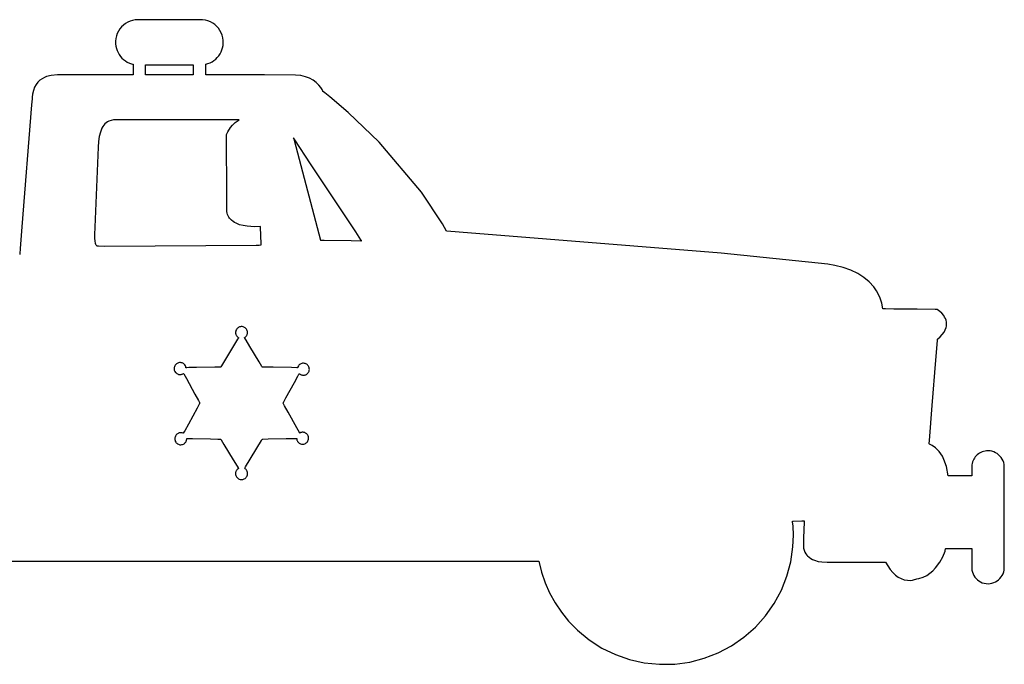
# Model space of a CAD drawing. Extents: x 21.3 to 51.6, y -34 to 34.1.
# Tile 47 of 117: x 26.2 to 31.7, y -2.7 to 0.9. Entities that reach past the tile are written whole.
import ezdxf

# ---------------------------------------------------------------- set-up
doc = ezdxf.new("R2010")
doc.units = 0

msp = doc.modelspace()

# ---------------------------------------------------------------- linework, layer by layer
at = {"layer": 'Layer 1', "color": 7, "linetype": 'CONTINUOUS'}
for p, q in [((26.815465, 0.876951), (26.803044, 0.869563)), ((26.82876, 0.882891), (26.815465, 0.876951)), ((26.842819, 0.887273), (26.82876, 0.882891)), ((26.857536, 0.889989), (26.842819, 0.887273)), ((26.872801, 0.890931), (26.857536, 0.889989)), ((26.872963, 0.890931), (26.872801, 0.890931)), ((26.895038, 0.890931), (26.872978, 0.890931)), ((27.022258, 0.890931), (26.895038, 0.890931)), ((27.230884, 0.89048), (27.022258, 0.890931)), ((27.245783, 0.888307), (27.230884, 0.89048)), ((27.260059, 0.884435), (27.245783, 0.888307)), ((27.273605, 0.878972), (27.260059, 0.884435)), ((27.286311, 0.872025), (27.273605, 0.878972)), ((26.76425, 0.827675), (26.757814, 0.81466)), ((26.772098, 0.839781), (26.76425, 0.827675)), ((26.781252, 0.850869), (26.772098, 0.839781)), ((26.791603, 0.860833), (26.781252, 0.850869)), ((26.803044, 0.869563), (26.791603, 0.860833)), ((27.298069, 0.863703), (27.286311, 0.872025)), ((27.308773, 0.854115), (27.298069, 0.863703)), ((27.318313, 0.843367), (27.308773, 0.854115)), ((27.326582, 0.831568), (27.318313, 0.843367)), ((27.333471, 0.818826), (27.326582, 0.831568)), ((27.338873, 0.80525), (27.333471, 0.818826)), ((26.749616, 0.786336), (26.74807, 0.771243)), ((26.74807, 0.771243), (26.748256, 0.757245)), ((26.7529, 0.800845), (26.749616, 0.786336)), ((26.757814, 0.81466), (26.7529, 0.800845)), ((27.342679, 0.790947), (27.338873, 0.80525)), ((27.344781, 0.776025), (27.342679, 0.790947)), ((27.345101, 0.761373), (27.344781, 0.776025)), ((26.748256, 0.757245), (26.749823, 0.744315)), ((26.749823, 0.744315), (26.752675, 0.731827)), ((26.752675, 0.731827), (26.756741, 0.719852)), ((26.756741, 0.719852), (26.761952, 0.708457)), ((27.326982, 0.701001), (27.33294, 0.711958)), ((27.33294, 0.711958), (27.3378, 0.723542)), ((27.3378, 0.723542), (27.341494, 0.735685)), ((27.341494, 0.735685), (27.34395, 0.748318)), ((27.34395, 0.748318), (27.345101, 0.761373)), ((26.761952, 0.708457), (26.76824, 0.697711)), ((26.76824, 0.697711), (26.775534, 0.687682)), ((26.775534, 0.687682), (26.783766, 0.67844)), ((26.783766, 0.67844), (26.792866, 0.670052)), ((26.792866, 0.670052), (26.802766, 0.662588)), ((26.802766, 0.662588), (26.813395, 0.656116)), ((26.813395, 0.656116), (26.824684, 0.650704)), ((27.272059, 0.65228), (27.283149, 0.658031)), ((27.283149, 0.658031), (27.293557, 0.664821)), ((27.293557, 0.664821), (27.303214, 0.672582)), ((27.303214, 0.672582), (27.31205, 0.681245)), ((27.31205, 0.681245), (27.319996, 0.69074)), ((27.319996, 0.69074), (27.326982, 0.701001)), ((26.824684, 0.650704), (26.836565, 0.646422)), ((26.836565, 0.646422), (26.842705, 0.644726)), ((26.842705, 0.644726), (26.84426, 0.64435)), ((26.84426, 0.64435), (26.84504, 0.644169)), ((26.84504, 0.644169), (26.845183, 0.644136)), ((26.845183, 0.644123), (26.845183, 0.64408)), ((26.845183, 0.64408), (26.845183, 0.643903)), ((26.845183, 0.643903), (26.845183, 0.642082)), ((26.845183, 0.642082), (26.845183, 0.62223)), ((26.845183, 0.62223), (26.845183, 0.596671)), ((26.914628, 0.6405), (26.914628, 0.640899)), ((26.914628, 0.634985), (26.914628, 0.6405)), ((26.914628, 0.587717), (26.914628, 0.634985)), ((26.914649, 0.640931), (26.914812, 0.640931)), ((26.914812, 0.640931), (26.915619, 0.640931)), ((26.915619, 0.640931), (26.919056, 0.640931)), ((26.919056, 0.640931), (26.953111, 0.640931)), ((26.953111, 0.640931), (27.178518, 0.640931)), ((27.178518, 0.640892), (27.178518, 0.64072)), ((27.178518, 0.64072), (27.178518, 0.639986)), ((27.178518, 0.639986), (27.178518, 0.632716)), ((27.178518, 0.632716), (27.178518, 0.586292)), ((27.247959, 0.644136), (27.248109, 0.64417)), ((27.247959, 0.643771), (27.247959, 0.644123)), ((27.247959, 0.64174), (27.247959, 0.643771)), ((27.247959, 0.633419), (27.247959, 0.64174)), ((27.247959, 0.587363), (27.247959, 0.633419)), ((27.248109, 0.64417), (27.260356, 0.647637)), ((27.260356, 0.647637), (27.272059, 0.65228)), ((26.329338, 0.555554), (26.31828, 0.544975)), ((26.34122, 0.564121), (26.329338, 0.555554)), ((26.35364, 0.570876), (26.34122, 0.564121)), ((26.366314, 0.57602), (26.35364, 0.570876)), ((26.391289, 0.582272), (26.366314, 0.57602)), ((26.426032, 0.584589), (26.391289, 0.582272)), ((26.502414, 0.584589), (26.426032, 0.584589)), ((26.844717, 0.584589), (26.502414, 0.584589)), ((26.845183, 0.584589), (26.844717, 0.584589)), ((26.845183, 0.596671), (26.845183, 0.587752)), ((26.845183, 0.587752), (26.845183, 0.585308)), ((26.845183, 0.585308), (26.845183, 0.584721)), ((26.845183, 0.584721), (26.845183, 0.584602)), ((26.914628, 0.585195), (26.914628, 0.587717)), ((26.914628, 0.584657), (26.914628, 0.585195)), ((26.914628, 0.584605), (26.914628, 0.584657)), ((26.914711, 0.584589), (26.914628, 0.584589)), ((26.915042, 0.584589), (26.914711, 0.584589)), ((26.916366, 0.584589), (26.915042, 0.584589)), ((26.919016, 0.584589), (26.916366, 0.584589)), ((27.00486, 0.584589), (26.919016, 0.584589)), ((27.178518, 0.584589), (27.00486, 0.584589)), ((27.178518, 0.586292), (27.178518, 0.58467)), ((27.178518, 0.58467), (27.178518, 0.584589)), ((27.247959, 0.58512), (27.247959, 0.587363)), ((27.247959, 0.584647), (27.247959, 0.58512)), ((27.247959, 0.584602), (27.247959, 0.584647)), ((27.248443, 0.584589), (27.247959, 0.584589)), ((27.252108, 0.584589), (27.248443, 0.584589)), ((27.266713, 0.584589), (27.252108, 0.584589)), ((27.379645, 0.584589), (27.266713, 0.584589)), ((27.573158, 0.584589), (27.379645, 0.584589)), ((27.746024, 0.58446), (27.573158, 0.584589)), ((27.774636, 0.581416), (27.746024, 0.58446)), ((27.800448, 0.575107), (27.774636, 0.581416)), ((27.823415, 0.566113), (27.800448, 0.575107)), ((27.843489, 0.555015), (27.823415, 0.566113)), ((27.860625, 0.54239), (27.843489, 0.555015)), ((26.292887, 0.499167), (26.287965, 0.478541)), ((26.29977, 0.516982), (26.292887, 0.499167)), ((26.308329, 0.532184), (26.29977, 0.516982)), ((26.31828, 0.544975), (26.308329, 0.532184)), ((27.874776, 0.528818), (27.860625, 0.54239)), ((27.885109, 0.515366), (27.874776, 0.528818)), ((27.89233, 0.503261), (27.885109, 0.515366)), ((27.896478, 0.495372), (27.89233, 0.503261)), ((27.896863, 0.494593), (27.896478, 0.495372)), ((27.896941, 0.494431), (27.896863, 0.494593)), ((27.897688, 0.493819), (27.896951, 0.494412)), ((27.901144, 0.491036), (27.897688, 0.493819)), ((26.285125, 0.453306), (26.28242, 0.419067)), ((26.285734, 0.461013), (26.285125, 0.453306)), ((26.287965, 0.478541), (26.285734, 0.461013)), ((27.908024, 0.485476), (27.901144, 0.491036)), ((27.935114, 0.463329), (27.908024, 0.485476)), ((28.036722, 0.376343), (27.935114, 0.463329)), ((26.28242, 0.419067), (26.228962, -0.257428)), ((26.71047, 0.327885), (26.703374, 0.324083)), ((26.724111, 0.332927), (26.71047, 0.327885)), ((26.736044, 0.335319), (26.724111, 0.332927)), ((26.745101, 0.335984), (26.736044, 0.335319)), ((26.75011, 0.335843), (26.745101, 0.335984)), ((26.750593, 0.335789), (26.75011, 0.335843)), ((26.750707, 0.33577), (26.750593, 0.335789)), ((27.262845, 0.33577), (26.750707, 0.33577)), ((27.419609, 0.33577), (27.262845, 0.33577)), ((27.410727, 0.320411), (27.42805, 0.332787)), ((27.43313, 0.33577), (27.419609, 0.33577)), ((27.42805, 0.332787), (27.432884, 0.335631)), ((27.432884, 0.335631), (27.433038, 0.335717)), ((27.433038, 0.335717), (27.433116, 0.335761)), ((28.209121, 0.211823), (28.036722, 0.376343)), ((26.672427, 0.289333), (26.66386, 0.268334)), ((26.677563, 0.298356), (26.672427, 0.289333)), ((26.683258, 0.306367), (26.677563, 0.298356)), ((26.689501, 0.313345), (26.683258, 0.306367)), ((26.696286, 0.319269), (26.689501, 0.313345)), ((26.703374, 0.324083), (26.696286, 0.319269)), ((27.369689, 0.269274), (27.385006, 0.293522)), ((27.385006, 0.293522), (27.396454, 0.307048)), ((27.396454, 0.307048), (27.410727, 0.320411)), ((26.657621, 0.243538), (26.653774, 0.215114)), ((26.66386, 0.268334), (26.657621, 0.243538)), ((27.362297, 0.252258), (27.362321, 0.252337)), ((27.362301, 0.251753), (27.362297, 0.25223)), ((27.362319, 0.249094), (27.362301, 0.251753)), ((27.362527, 0.218424), (27.362319, 0.249094)), ((27.362321, 0.252337), (27.362441, 0.252706)), ((27.362441, 0.252706), (27.362983, 0.254249)), ((27.364421, -0.06007), (27.362527, 0.218424)), ((27.362983, 0.254249), (27.369689, 0.269274)), ((27.733949, 0.236511), (27.733918, 0.236557)), ((27.733922, 0.236537), (27.733975, 0.236338)), ((27.734399, 0.23583), (27.733949, 0.236511)), ((27.733975, 0.236338), (27.734235, 0.235355)), ((27.734235, 0.235355), (27.735354, 0.231132)), ((27.741156, 0.225618), (27.734399, 0.23583)), ((27.735354, 0.231132), (27.746844, 0.187777)), ((27.829111, 0.092695), (27.741156, 0.225618)), ((26.651884, 0.185393), (26.633246, -0.258733)), ((26.653774, 0.215114), (26.651884, 0.185393)), ((27.746844, 0.187777), (27.884341, -0.331073)), ((28.444323, -0.064236), (28.209121, 0.211823)), ((28.078947, -0.284874), (27.829111, 0.092695)), ((27.365107, -0.161032), (27.364421, -0.06007)), ((28.559432, -0.240751), (28.444323, -0.064236)), ((27.365471, -0.172738), (27.365107, -0.161032)), ((27.367017, -0.180685), (27.365471, -0.172738)), ((27.369281, -0.188279), (27.367017, -0.180685)), ((27.37226, -0.195512), (27.369281, -0.188279)), ((27.375951, -0.202379), (27.37226, -0.195512)), ((27.380351, -0.208874), (27.375951, -0.202379)), ((27.385456, -0.214992), (27.380351, -0.208874)), ((27.391263, -0.220727), (27.385456, -0.214992)), ((26.228962, -0.257428), (26.219494, -0.377238)), ((26.633246, -0.258733), (26.631883, -0.299589)), ((27.399011, -0.226988), (27.391263, -0.220727)), ((27.407351, -0.23245), (27.399011, -0.226988)), ((27.416287, -0.237223), (27.407351, -0.23245)), ((27.435571, -0.244873), (27.416287, -0.237223)), ((27.456127, -0.250274), (27.435571, -0.244873)), ((27.477216, -0.253758), (27.456127, -0.250274)), ((27.518045, -0.256318), (27.477216, -0.253758)), ((27.552157, -0.255231), (27.518045, -0.256318)), ((27.552167, -0.255333), (27.552164, -0.255244)), ((27.552286, -0.258768), (27.552167, -0.255333)), ((27.555483, -0.35108), (27.552286, -0.258768)), ((28.581715, -0.280841), (28.559432, -0.240751)), ((26.631883, -0.299589), (26.631413, -0.319521)), ((26.631413, -0.319521), (26.632887, -0.336072)), ((28.10778, -0.328449), (28.078947, -0.284874)), ((28.582219, -0.280923), (28.581715, -0.280841)), ((28.582888, -0.280972), (28.582219, -0.280923)), ((28.58426, -0.281073), (28.582888, -0.280972)), ((28.65227, -0.286121), (28.58426, -0.281073)), ((30.104782, -0.40275), (28.65227, -0.286121)), ((26.219494, -0.377238), (26.217255, -0.405576)), ((26.632887, -0.336072), (26.63575, -0.347762)), ((26.63575, -0.347762), (26.637467, -0.35204)), ((26.637467, -0.35204), (26.639248, -0.35541)), ((26.639248, -0.35541), (26.640999, -0.357975)), ((26.640999, -0.357975), (26.642626, -0.359837)), ((26.642626, -0.359837), (26.643363, -0.360536)), ((26.643363, -0.360536), (26.643707, -0.360833)), ((26.643707, -0.360833), (26.643873, -0.36097)), ((26.643873, -0.36097), (26.643974, -0.361046)), ((26.643974, -0.361046), (26.64407, -0.361095)), ((26.64407, -0.361095), (26.644348, -0.361192)), ((26.644348, -0.361192), (26.64525, -0.361385)), ((26.64525, -0.361385), (26.653312, -0.362136)), ((26.653312, -0.362136), (26.688964, -0.363514)), ((26.688964, -0.363514), (27.527996, -0.359123)), ((27.527996, -0.359123), (27.543791, -0.357622)), ((27.543791, -0.357622), (27.551313, -0.356805)), ((27.551313, -0.356805), (27.554982, -0.356381)), ((27.554982, -0.356381), (27.555437, -0.356328)), ((27.555437, -0.356328), (27.555663, -0.356301)), ((27.555644, -0.355732), (27.555483, -0.35108)), ((27.555659, -0.356175), (27.555644, -0.355732)), ((27.555663, -0.356278), (27.555659, -0.356175)), ((27.88435, -0.331073), (27.88443, -0.331074)), ((27.88443, -0.331074), (27.884823, -0.331079)), ((27.884823, -0.331079), (27.886512, -0.3311)), ((27.886512, -0.3311), (27.903852, -0.331316)), ((27.903852, -0.331316), (28.054126, -0.333192)), ((28.054126, -0.333192), (28.107034, -0.333853)), ((28.107034, -0.333853), (28.1111, -0.333904)), ((28.110589, -0.332694), (28.10778, -0.328449)), ((28.111243, -0.333682), (28.110589, -0.332694)), ((28.1111, -0.333904), (28.111371, -0.333907)), ((28.111375, -0.333882), (28.111243, -0.333682)), ((26.217255, -0.405576), (26.216911, -0.409929)), ((30.694878, -0.464143), (30.104782, -0.40275)), ((30.733876, -0.470813), (30.694878, -0.464143)), ((30.780739, -0.48231), (30.733876, -0.470813)), ((30.823325, -0.497181), (30.780739, -0.48231)), ((30.861589, -0.515402), (30.823325, -0.497181)), ((30.895486, -0.536947), (30.861589, -0.515402)), ((30.924969, -0.561793), (30.895486, -0.536947)), ((30.949993, -0.589914), (30.924969, -0.561793)), ((30.964873, -0.611611), (30.949993, -0.589914)), ((30.982599, -0.646613), (30.964873, -0.611611)), ((30.993761, -0.680398), (30.982599, -0.646613)), ((30.999752, -0.7116), (30.993761, -0.680398)), ((30.999758, -0.711643), (30.999752, -0.7116)), ((30.999829, -0.711644), (30.999774, -0.711644)), ((31.000435, -0.71165), (30.999829, -0.711644)), ((31.003415, -0.711677), (31.000435, -0.71165)), ((31.015789, -0.711793), (31.003415, -0.711677)), ((31.060889, -0.712212), (31.015789, -0.711793)), ((31.190046, -0.713414), (31.060889, -0.712212)), ((31.290298, -0.714346), (31.190046, -0.713414)), ((31.299475, -0.714432), (31.290298, -0.714346)), ((31.300362, -0.71444), (31.299475, -0.714432)), ((31.300578, -0.714442), (31.300362, -0.71444)), ((31.300628, -0.714443), (31.300578, -0.714442)), ((31.300763, -0.714514), (31.30068, -0.714465)), ((31.301328, -0.714847), (31.300763, -0.714514)), ((31.315873, -0.725304), (31.301328, -0.714847)), ((31.326848, -0.735495), (31.315873, -0.725304)), ((31.337845, -0.748804), (31.326848, -0.735495)), ((31.342779, -0.756582), (31.337845, -0.748804)), ((31.34703, -0.765086), (31.342779, -0.756582)), ((27.426914, -0.815767), (27.423322, -0.818776)), ((27.430912, -0.813285), (27.426914, -0.815767)), ((27.435262, -0.811382), (27.430912, -0.813285)), ((27.439911, -0.810112), (27.435262, -0.811382)), ((27.444806, -0.809527), (27.439911, -0.810112)), ((27.449807, -0.809676), (27.444806, -0.809527)), ((27.45461, -0.810543), (27.449807, -0.809676)), ((27.459146, -0.812074), (27.45461, -0.810543)), ((27.463362, -0.814216), (27.459146, -0.812074)), ((27.467203, -0.816917), (27.463362, -0.814216)), ((27.470617, -0.820121), (27.467203, -0.816917)), ((31.346447, -0.826973), (31.351078, -0.813661)), ((31.350369, -0.774297), (31.34703, -0.765086)), ((31.352568, -0.784198), (31.350369, -0.774297)), ((31.351078, -0.813661), (31.352466, -0.806943)), ((31.352466, -0.806943), (31.353232, -0.800186)), ((31.353375, -0.793393), (31.352568, -0.784198)), ((31.353232, -0.800186), (31.353375, -0.793393)), ((27.413316, -0.83984), (27.413236, -0.844082)), ((27.413236, -0.844082), (27.413541, -0.847324)), ((27.414079, -0.835002), (27.413316, -0.83984)), ((27.413541, -0.847324), (27.414153, -0.850463)), ((27.415514, -0.830423), (27.414079, -0.835002)), ((27.414153, -0.850463), (27.415057, -0.853485)), ((27.415057, -0.853485), (27.416237, -0.856377)), ((27.417569, -0.826157), (27.415514, -0.830423)), ((27.416237, -0.856377), (27.417676, -0.859125)), ((27.420189, -0.822257), (27.417569, -0.826157)), ((27.417676, -0.859125), (27.41936, -0.861713)), ((27.41936, -0.861713), (27.421271, -0.864127)), ((27.423322, -0.818776), (27.420189, -0.822257)), ((27.421271, -0.864127), (27.423396, -0.866354)), ((27.423396, -0.866354), (27.425717, -0.868379)), ((27.428704, -0.871796), (27.424265, -0.879157)), ((27.425717, -0.868379), (27.428219, -0.870188)), ((27.428219, -0.870188), (27.428871, -0.870605)), ((27.429138, -0.871077), (27.428704, -0.871796)), ((27.428871, -0.870605), (27.429201, -0.870808)), ((27.429244, -0.870901), (27.429138, -0.871077)), ((27.429201, -0.870808), (27.429242, -0.870833)), ((27.429268, -0.870861), (27.429244, -0.870901)), ((27.46335, -0.870851), (27.465919, -0.869132)), ((27.463415, -0.870962), (27.463352, -0.870858)), ((27.463766, -0.871544), (27.463415, -0.870962)), ((27.465319, -0.87412), (27.463766, -0.871544)), ((27.465919, -0.869132), (27.468314, -0.867192)), ((27.468314, -0.867192), (27.47052, -0.865044)), ((27.47052, -0.865044), (27.472519, -0.862703)), ((27.473551, -0.823777), (27.470617, -0.820121)), ((27.472519, -0.862703), (27.474296, -0.860183)), ((27.47595, -0.827831), (27.473551, -0.823777)), ((27.474296, -0.860183), (27.475836, -0.857499)), ((27.475836, -0.857499), (27.477122, -0.854663)), ((27.477762, -0.832229), (27.47595, -0.827831)), ((27.477122, -0.854663), (27.478139, -0.851692)), ((27.478934, -0.836918), (27.477762, -0.832229)), ((27.478139, -0.851692), (27.478871, -0.848598)), ((27.478871, -0.848598), (27.479302, -0.845397)), ((27.479411, -0.841845), (27.478934, -0.836918)), ((27.479302, -0.845397), (27.479411, -0.841845)), ((31.303513, -0.878337), (31.317871, -0.865805)), ((31.317871, -0.865805), (31.329824, -0.853059)), ((31.329824, -0.853059), (31.339356, -0.84011)), ((31.339356, -0.84011), (31.346447, -0.826973)), ((27.424265, -0.879157), (27.335382, -1.026542)), ((27.471432, -0.884256), (27.465319, -0.87412)), ((27.49245, -0.919108), (27.471432, -0.884256)), ((27.543837, -1.004316), (27.49245, -0.919108)), ((31.293961, -0.996429), (31.300967, -0.909313)), ((31.300967, -0.909313), (31.302888, -0.885425)), ((31.302888, -0.885425), (31.30335, -0.87968)), ((31.30335, -0.87968), (31.303444, -0.878518)), ((31.303444, -0.878518), (31.303452, -0.878413)), ((31.303455, -0.878384), (31.303513, -0.878337)), ((27.072974, -1.036552), (27.072508, -1.041278)), ((27.074138, -1.031875), (27.072974, -1.036552)), ((27.076022, -1.02732), (27.074138, -1.031875)), ((27.078596, -1.02303), (27.076022, -1.02732)), ((27.0817, -1.019264), (27.078596, -1.02303)), ((27.085253, -1.016055), (27.0817, -1.019264)), ((27.089183, -1.013426), (27.085253, -1.016055)), ((27.093417, -1.011395), (27.089183, -1.013426)), ((27.097882, -1.009984), (27.093417, -1.011395)), ((27.102505, -1.009213), (27.097882, -1.009984)), ((27.107215, -1.009102), (27.102505, -1.009213)), ((27.111938, -1.009672), (27.107215, -1.009102)), ((27.116601, -1.010943), (27.111938, -1.009672)), ((27.121133, -1.012936), (27.116601, -1.010943)), ((27.123915, -1.014592), (27.121133, -1.012936)), ((27.126231, -1.016281), (27.123915, -1.014592)), ((27.128359, -1.018139), (27.126231, -1.016281)), ((27.132034, -1.022302), (27.128359, -1.018139)), ((27.134918, -1.026965), (27.132034, -1.022302)), ((27.136988, -1.03201), (27.134918, -1.026965)), ((27.138222, -1.03732), (27.136988, -1.03201)), ((27.197006, -1.0362), (27.155127, -1.037001)), ((27.297721, -1.034274), (27.197006, -1.0362)), ((27.327568, -1.033703), (27.297721, -1.034274)), ((27.33044, -1.033648), (27.327568, -1.033703)), ((27.331032, -1.033637), (27.33044, -1.033648)), ((27.331087, -1.033636), (27.331032, -1.033637)), ((27.331138, -1.03358), (27.331112, -1.033624)), ((27.331433, -1.033091), (27.331138, -1.03358)), ((27.335382, -1.026542), (27.331433, -1.033091)), ((27.559452, -1.030207), (27.543837, -1.004316)), ((27.561057, -1.032869), (27.559452, -1.030207)), ((27.561435, -1.033496), (27.561057, -1.032869)), ((27.561512, -1.033624), (27.561435, -1.033496)), ((27.561573, -1.03364), (27.561529, -1.03364)), ((27.561775, -1.033644), (27.561573, -1.03364)), ((27.562622, -1.033661), (27.561775, -1.033644)), ((27.565993, -1.033725), (27.562622, -1.033661)), ((27.578634, -1.033967), (27.565993, -1.033725)), ((27.621081, -1.034779), (27.578634, -1.033967)), ((27.723207, -1.036732), (27.621081, -1.034779)), ((27.757354, -1.036447), (27.757187, -1.037029)), ((27.759056, -1.031911), (27.757354, -1.036447)), ((27.761402, -1.027653), (27.759056, -1.031911)), ((27.764375, -1.023754), (27.761402, -1.027653)), ((27.767956, -1.020295), (27.764375, -1.023754)), ((27.772128, -1.017359), (27.767956, -1.020295)), ((27.775613, -1.015558), (27.772128, -1.017359)), ((27.780223, -1.013905), (27.775613, -1.015558)), ((27.784929, -1.012967), (27.780223, -1.013905)), ((27.789658, -1.012722), (27.784929, -1.012967)), ((27.794338, -1.013148), (27.789658, -1.012722)), ((27.798896, -1.014226), (27.794338, -1.013148)), ((27.80326, -1.015933), (27.798896, -1.014226)), ((27.807357, -1.018248), (27.80326, -1.015933)), ((27.811115, -1.02115), (27.807357, -1.018248)), ((27.814461, -1.024619), (27.811115, -1.02115)), ((27.817323, -1.028632), (27.814461, -1.024619)), ((27.819593, -1.033091), (27.817323, -1.028632)), ((27.821139, -1.03772), (27.819593, -1.033091)), ((31.273888, -1.245999), (31.293961, -0.996429)), ((27.072508, -1.041278), (27.072719, -1.045979)), ((27.072719, -1.045979), (27.073587, -1.050584)), ((27.073587, -1.050584), (27.075093, -1.055019)), ((27.075093, -1.055019), (27.077214, -1.059212)), ((27.077214, -1.059212), (27.079932, -1.06309)), ((27.079932, -1.06309), (27.083224, -1.066581)), ((27.083224, -1.066581), (27.087072, -1.069611)), ((27.087072, -1.069611), (27.090881, -1.07183)), ((27.090881, -1.07183), (27.094201, -1.073261)), ((27.094201, -1.073261), (27.097594, -1.074302)), ((27.097594, -1.074302), (27.101031, -1.074962)), ((27.101031, -1.074962), (27.104485, -1.075249)), ((27.104485, -1.075249), (27.107928, -1.075173)), ((27.107928, -1.075173), (27.111331, -1.074741)), ((27.111331, -1.074741), (27.114666, -1.073962)), ((27.114666, -1.073962), (27.117905, -1.072846)), ((27.117905, -1.072846), (27.121021, -1.0714)), ((27.121021, -1.0714), (27.123984, -1.069633)), ((27.123984, -1.069633), (27.124698, -1.069142)), ((27.124698, -1.069142), (27.125051, -1.06889)), ((27.125051, -1.06889), (27.125095, -1.068858)), ((27.125132, -1.068851), (27.125158, -1.068899)), ((27.125158, -1.068899), (27.125437, -1.069404)), ((27.125437, -1.069404), (27.12679, -1.071852)), ((27.12679, -1.071852), (27.140837, -1.097291)), ((27.138275, -1.037324), (27.138231, -1.037324)), ((27.138476, -1.03732), (27.138275, -1.037324)), ((27.139316, -1.037304), (27.138476, -1.03732)), ((27.142648, -1.03724), (27.139316, -1.037304)), ((27.155127, -1.037001), (27.142648, -1.03724)), ((27.753493, -1.037311), (27.723207, -1.036732)), ((27.739352, -1.119818), (27.758896, -1.084427)), ((27.756413, -1.037367), (27.753493, -1.037311)), ((27.757017, -1.037378), (27.756413, -1.037367)), ((27.757074, -1.037379), (27.757017, -1.037378)), ((27.757187, -1.037029), (27.757108, -1.037322)), ((27.758896, -1.084427), (27.764717, -1.073886)), ((27.764717, -1.073886), (27.76627, -1.071075)), ((27.76627, -1.071075), (27.766661, -1.070367)), ((27.766661, -1.070367), (27.766754, -1.070199)), ((27.766754, -1.070199), (27.766774, -1.070162)), ((27.766786, -1.070163), (27.769718, -1.072551)), ((27.769718, -1.072551), (27.772874, -1.074578)), ((27.772874, -1.074578), (27.776216, -1.07623)), ((27.776216, -1.07623), (27.779711, -1.077497)), ((27.779711, -1.077497), (27.783322, -1.078367)), ((27.783322, -1.078367), (27.787014, -1.078827)), ((27.787014, -1.078827), (27.790751, -1.078867)), ((27.790751, -1.078867), (27.794499, -1.078474)), ((27.794499, -1.078474), (27.798221, -1.077636)), ((27.798221, -1.077636), (27.801882, -1.076342)), ((27.801882, -1.076342), (27.805581, -1.074504)), ((27.805581, -1.074504), (27.809674, -1.07172)), ((27.809674, -1.07172), (27.813225, -1.068441)), ((27.813225, -1.068441), (27.816214, -1.06474)), ((27.816214, -1.06474), (27.818619, -1.060689)), ((27.818619, -1.060689), (27.820418, -1.056361)), ((27.820418, -1.056361), (27.821591, -1.051827)), ((27.821973, -1.042435), (27.821139, -1.03772)), ((27.821591, -1.051827), (27.822117, -1.047161)), ((27.822117, -1.047161), (27.821973, -1.042435)), ((27.140837, -1.097291), (27.188229, -1.183113)), ((27.692335, -1.204957), (27.739352, -1.119818)), ((27.188229, -1.183113), (27.207933, -1.218796)), ((27.214181, -1.236278), (27.19984, -1.262247)), ((27.207933, -1.218796), (27.213803, -1.229427)), ((27.213803, -1.229427), (27.21537, -1.232265)), ((27.215563, -1.233776), (27.214181, -1.236278)), ((27.21537, -1.232265), (27.215765, -1.232979)), ((27.215848, -1.233259), (27.215563, -1.233776)), ((27.215765, -1.232979), (27.215859, -1.23315)), ((27.215875, -1.23321), (27.215848, -1.233259)), ((27.215859, -1.23315), (27.21588, -1.233188)), ((27.676763, -1.233243), (27.676742, -1.233206)), ((27.676747, -1.233183), (27.676773, -1.233136)), ((27.676858, -1.233416), (27.676763, -1.233243)), ((27.676773, -1.233136), (27.67705, -1.232633)), ((27.677258, -1.234139), (27.676858, -1.233416)), ((27.67705, -1.232633), (27.678394, -1.230201)), ((27.678842, -1.237008), (27.677258, -1.234139)), ((27.678394, -1.230201), (27.692335, -1.204957)), ((27.684779, -1.247759), (27.678842, -1.237008)), ((27.704706, -1.283843), (27.684779, -1.247759)), ((31.258302, -1.439787), (31.273888, -1.245999)), ((27.19984, -1.262247), (27.151474, -1.349828)), ((27.752632, -1.370629), (27.704706, -1.283843)), ((27.151474, -1.349828), (27.131369, -1.386234)), ((27.079455, -1.41702), (27.077789, -1.421401)), ((27.081734, -1.412898), (27.079455, -1.41702)), ((27.084607, -1.409108), (27.081734, -1.412898)), ((27.088056, -1.405722), (27.084607, -1.409108)), ((27.092061, -1.402815), (27.088056, -1.405722)), ((27.095018, -1.401187), (27.092061, -1.402815)), ((27.097795, -1.39999), (27.095018, -1.401187)), ((27.100627, -1.399066), (27.097795, -1.39999)), ((27.103497, -1.398409), (27.100627, -1.399066)), ((27.106389, -1.398016), (27.103497, -1.398409)), ((27.109285, -1.397881), (27.106389, -1.398016)), ((27.11217, -1.397999), (27.109285, -1.397881)), ((27.117836, -1.398977), (27.11217, -1.397999)), ((27.123254, -1.400911), (27.117836, -1.398977)), ((27.123286, -1.40087), (27.123266, -1.400908)), ((27.123382, -1.400697), (27.123286, -1.40087)), ((27.123784, -1.399969), (27.123382, -1.400697)), ((27.125381, -1.397077), (27.123784, -1.399969)), ((27.131369, -1.386234), (27.125381, -1.397077)), ((27.766837, -1.396353), (27.752632, -1.370629)), ((27.768205, -1.39883), (27.766837, -1.396353)), ((27.768487, -1.39934), (27.768205, -1.39883)), ((27.768513, -1.399388), (27.768487, -1.39934)), ((27.768594, -1.399362), (27.768529, -1.399399)), ((27.768724, -1.399289), (27.768594, -1.399362)), ((27.768986, -1.399145), (27.768724, -1.399289)), ((27.773315, -1.397161), (27.768986, -1.399145)), ((27.777865, -1.395809), (27.773315, -1.397161)), ((27.782561, -1.395114), (27.777865, -1.395809)), ((27.787331, -1.395098), (27.782561, -1.395114)), ((27.7921, -1.395788), (27.787331, -1.395098)), ((27.796793, -1.397207), (27.7921, -1.395788)), ((27.801337, -1.39938), (27.796793, -1.397207)), ((27.804572, -1.4015), (27.801337, -1.39938)), ((27.80748, -1.403927), (27.804572, -1.4015)), ((27.810734, -1.407455), (27.80748, -1.403927)), ((27.813407, -1.411364), (27.810734, -1.407455)), ((27.815481, -1.415581), (27.813407, -1.411364)), ((27.816935, -1.420033), (27.815481, -1.415581)), ((27.076755, -1.425968), (27.076373, -1.430648)), ((27.076373, -1.430648), (27.076662, -1.435367)), ((27.076662, -1.435367), (27.07764, -1.440053)), ((27.077789, -1.421401), (27.076755, -1.425968)), ((27.07764, -1.440053), (27.079327, -1.444633)), ((27.079327, -1.444633), (27.081732, -1.44902)), ((27.081732, -1.44902), (27.084715, -1.452945)), ((27.084715, -1.452945), (27.088166, -1.456309)), ((27.088166, -1.456309), (27.09201, -1.459096)), ((27.09201, -1.459096), (27.096175, -1.461285)), ((27.096175, -1.461285), (27.100589, -1.462858)), ((27.100589, -1.462858), (27.105177, -1.463796)), ((27.105177, -1.463796), (27.109868, -1.464079)), ((27.109868, -1.464079), (27.114587, -1.463689)), ((27.114587, -1.463689), (27.119262, -1.462606)), ((27.119262, -1.462606), (27.12382, -1.460812)), ((27.12382, -1.460812), (27.127597, -1.458681)), ((27.127597, -1.458681), (27.130394, -1.456637)), ((27.130394, -1.456637), (27.132912, -1.454352)), ((27.132912, -1.454352), (27.135148, -1.451853)), ((27.135148, -1.451853), (27.137096, -1.449165)), ((27.137096, -1.449165), (27.138751, -1.446312)), ((27.138751, -1.446312), (27.140107, -1.44332)), ((27.140107, -1.44332), (27.14116, -1.440215)), ((27.14116, -1.440215), (27.141904, -1.43702)), ((27.141904, -1.43702), (27.142334, -1.433762)), ((27.142334, -1.433762), (27.142445, -1.430466)), ((27.142404, -1.429225), (27.142401, -1.429174)), ((27.142423, -1.429639), (27.142404, -1.429225)), ((27.142418, -1.429144), (27.142473, -1.429145)), ((27.142445, -1.430466), (27.142423, -1.429639)), ((27.142473, -1.429145), (27.143056, -1.429156)), ((27.143056, -1.429156), (27.145873, -1.42921)), ((27.145873, -1.42921), (27.175095, -1.42977)), ((27.175095, -1.42977), (27.273633, -1.431657)), ((27.273633, -1.431657), (27.31459, -1.432441)), ((27.31459, -1.432441), (27.326786, -1.432675)), ((27.326786, -1.432675), (27.330038, -1.432737)), ((27.330038, -1.432737), (27.330856, -1.432753)), ((27.330856, -1.432753), (27.331051, -1.432757)), ((27.331051, -1.432757), (27.331093, -1.432757)), ((27.33111, -1.432773), (27.331187, -1.432901)), ((27.331187, -1.432901), (27.331565, -1.433529)), ((27.331565, -1.433529), (27.33317, -1.43619)), ((27.33317, -1.43619), (27.348784, -1.462081)), ((27.348784, -1.462081), (27.400169, -1.547289)), ((27.468361, -1.587232), (27.55724, -1.439851)), ((27.55724, -1.439851), (27.56119, -1.433302)), ((27.56119, -1.433302), (27.561484, -1.432813)), ((27.561484, -1.432813), (27.561511, -1.43277)), ((27.561535, -1.432757), (27.561589, -1.432756)), ((27.561589, -1.432756), (27.562173, -1.432745)), ((27.562173, -1.432745), (27.565007, -1.432691)), ((27.565007, -1.432691), (27.594456, -1.432127)), ((27.594456, -1.432127), (27.693826, -1.430226)), ((27.693826, -1.430226), (27.735146, -1.429435)), ((27.735146, -1.429435), (27.747459, -1.429199)), ((27.747459, -1.429199), (27.750746, -1.429136)), ((27.750746, -1.429136), (27.751575, -1.429121)), ((27.751575, -1.429121), (27.751773, -1.429117)), ((27.751773, -1.429117), (27.751817, -1.429116)), ((27.751825, -1.429121), (27.752064, -1.432169)), ((27.752064, -1.432169), (27.752575, -1.435174)), ((27.752575, -1.435174), (27.753355, -1.438117)), ((27.753355, -1.438117), (27.7544, -1.440978)), ((27.7544, -1.440978), (27.755704, -1.443736)), ((27.755704, -1.443736), (27.757263, -1.446372)), ((27.757263, -1.446372), (27.759074, -1.448865)), ((27.759074, -1.448865), (27.76113, -1.451196)), ((27.76113, -1.451196), (27.763429, -1.453343)), ((27.763429, -1.453343), (27.765965, -1.455288)), ((27.765965, -1.455288), (27.768965, -1.457138)), ((27.768965, -1.457138), (27.773474, -1.459181)), ((27.773474, -1.459181), (27.778122, -1.460505)), ((27.778122, -1.460505), (27.782838, -1.461128)), ((27.782838, -1.461128), (27.787548, -1.461071)), ((27.787548, -1.461071), (27.79218, -1.460352)), ((27.79218, -1.460352), (27.79666, -1.458992)), ((27.79666, -1.458992), (27.800916, -1.45701)), ((27.800916, -1.45701), (27.804875, -1.454425)), ((27.804875, -1.454425), (27.808464, -1.451258)), ((27.808464, -1.451258), (27.811611, -1.447527)), ((27.811611, -1.447527), (27.814234, -1.443267)), ((27.814234, -1.443267), (27.81617, -1.438733)), ((27.81617, -1.438733), (27.817388, -1.434069)), ((27.817751, -1.424647), (27.816935, -1.420033)), ((27.817388, -1.434069), (27.817909, -1.42935)), ((27.817909, -1.42935), (27.817751, -1.424647)), ((31.256769, -1.459845), (31.256691, -1.459813)), ((31.256693, -1.459789), (31.256701, -1.45969)), ((31.256701, -1.45969), (31.256735, -1.459269)), ((31.256735, -1.459269), (31.256873, -1.457548)), ((31.256864, -1.459884), (31.256769, -1.459845)), ((31.257248, -1.460045), (31.256864, -1.459884)), ((31.256873, -1.457548), (31.258302, -1.439787)), ((31.258834, -1.460724), (31.257248, -1.460045)), ((31.274001, -1.46865), (31.258834, -1.460724)), ((31.292246, -1.481808), (31.274001, -1.46865)), ((31.311701, -1.501343), (31.292246, -1.481808)), ((31.321297, -1.513859), (31.311701, -1.501343)), ((31.330496, -1.528398), (31.321297, -1.513859)), ((31.523542, -1.520326), (31.512598, -1.531754)), ((31.529725, -1.515366), (31.523542, -1.520326)), ((31.536335, -1.510954), (31.529725, -1.515366)), ((31.543337, -1.507127), (31.536335, -1.510954)), ((31.550698, -1.503917), (31.543337, -1.507127)), ((31.558382, -1.50136), (31.550698, -1.503917)), ((31.566355, -1.499491), (31.558382, -1.50136)), ((31.574583, -1.498344), (31.566355, -1.499491)), ((31.58303, -1.497954), (31.574583, -1.498344)), ((31.594399, -1.498664), (31.58303, -1.497954)), ((31.605018, -1.500651), (31.594399, -1.498664)), ((31.615162, -1.503841), (31.605018, -1.500651)), ((31.624751, -1.508153), (31.615162, -1.503841)), ((31.633707, -1.51351), (31.624751, -1.508153)), ((31.641954, -1.519835), (31.633707, -1.51351)), ((31.649412, -1.527049), (31.641954, -1.519835)), ((31.656005, -1.535074), (31.649412, -1.527049)), ((27.400169, -1.547289), (27.421186, -1.582141)), ((27.421186, -1.582141), (27.427299, -1.592277)), ((31.339062, -1.545104), (31.330496, -1.528398)), ((31.353365, -1.585588), (31.339062, -1.545104)), ((31.49363, -1.575609), (31.492854, -1.583949)), ((31.495145, -1.567505), (31.49363, -1.575609)), ((31.497365, -1.559673), (31.495145, -1.567505)), ((31.500255, -1.552147), (31.497365, -1.559673)), ((31.50378, -1.544963), (31.500255, -1.552147)), ((31.507906, -1.538153), (31.50378, -1.544963)), ((31.512598, -1.531754), (31.507906, -1.538153)), ((31.661652, -1.543831), (31.656005, -1.535074)), ((31.666278, -1.553244), (31.661652, -1.543831)), ((31.669802, -1.563234), (31.666278, -1.553244)), ((31.672149, -1.573722), (31.669802, -1.563234)), ((31.673239, -1.584631), (31.672149, -1.573722)), ((27.413332, -1.620997), (27.413223, -1.624548)), ((27.413223, -1.624548), (27.4137, -1.629475)), ((27.413763, -1.617797), (27.413332, -1.620997)), ((27.4137, -1.629475), (27.414872, -1.634164)), ((27.414494, -1.614704), (27.413763, -1.617797)), ((27.415509, -1.611733), (27.414494, -1.614704)), ((27.414872, -1.634164), (27.416684, -1.638562)), ((27.416794, -1.608898), (27.415509, -1.611733)), ((27.418332, -1.606213), (27.416794, -1.608898)), ((27.420108, -1.603694), (27.418332, -1.606213)), ((27.422105, -1.601353), (27.420108, -1.603694)), ((27.424308, -1.599205), (27.422105, -1.601353)), ((27.426701, -1.597265), (27.424308, -1.599205)), ((27.429269, -1.595546), (27.426701, -1.597265)), ((27.427299, -1.592277), (27.428853, -1.594853)), ((27.428853, -1.594853), (27.429203, -1.595435)), ((27.429203, -1.595435), (27.429266, -1.595539)), ((27.463358, -1.595528), (27.463382, -1.595488)), ((27.463382, -1.595488), (27.463488, -1.595313)), ((27.463425, -1.595581), (27.463384, -1.595556)), ((27.463755, -1.595784), (27.463425, -1.595581)), ((27.463488, -1.595313), (27.463922, -1.594593)), ((27.464407, -1.596201), (27.463755, -1.595784)), ((27.463922, -1.594593), (27.468361, -1.587232)), ((27.466909, -1.59801), (27.464407, -1.596201)), ((27.469231, -1.600035), (27.466909, -1.59801)), ((27.471356, -1.602262), (27.469231, -1.600035)), ((27.473268, -1.604677), (27.471356, -1.602262)), ((27.474952, -1.607265), (27.473268, -1.604677)), ((27.476392, -1.610013), (27.474952, -1.607265)), ((27.475062, -1.640236), (27.477116, -1.63597)), ((27.477572, -1.612905), (27.476392, -1.610013)), ((27.477116, -1.63597), (27.478551, -1.631391)), ((27.478476, -1.615928), (27.477572, -1.612905)), ((27.479089, -1.619068), (27.478476, -1.615928)), ((27.478551, -1.631391), (27.479314, -1.626554)), ((27.479394, -1.62231), (27.479089, -1.619068)), ((27.479314, -1.626554), (27.479394, -1.62231)), ((31.362337, -1.636455), (31.353365, -1.585588)), ((31.362376, -1.636844), (31.362337, -1.636455)), ((31.36317, -1.636844), (31.362403, -1.636844)), ((31.367611, -1.636844), (31.36317, -1.636844)), ((31.38582, -1.636844), (31.367611, -1.636844)), ((31.486668, -1.636844), (31.38582, -1.636844)), ((31.491587, -1.636844), (31.486668, -1.636844)), ((31.492626, -1.636844), (31.491587, -1.636844)), ((31.492723, -1.636844), (31.492626, -1.636844)), ((31.492854, -1.583949), (31.492754, -1.588349)), ((31.492754, -1.588349), (31.492754, -1.589238)), ((31.492754, -1.589238), (31.492754, -1.5996)), ((31.492754, -1.5996), (31.492754, -1.630364)), ((31.492754, -1.630364), (31.492754, -1.636844)), ((31.673309, -1.691379), (31.673239, -1.584631)), ((27.416684, -1.638562), (27.419083, -1.642616)), ((27.419083, -1.642616), (27.422016, -1.646272)), ((27.422016, -1.646272), (27.42543, -1.649477)), ((27.42543, -1.649477), (27.429271, -1.652177)), ((27.429271, -1.652177), (27.433486, -1.654319)), ((27.433486, -1.654319), (27.438021, -1.65585)), ((27.438021, -1.65585), (27.442824, -1.656717)), ((27.442824, -1.656717), (27.447825, -1.656866)), ((27.447825, -1.656866), (27.45272, -1.656281)), ((27.45272, -1.656281), (27.45737, -1.655011)), ((27.45737, -1.655011), (27.46172, -1.653108)), ((27.46172, -1.653108), (27.465718, -1.650626)), ((27.465718, -1.650626), (27.46931, -1.647617)), ((27.46931, -1.647617), (27.472442, -1.644136)), ((27.472442, -1.644136), (27.475062, -1.640236)), ((31.673309, -2.119679), (31.673309, -1.691379)), ((30.499598, -1.887203), (30.499593, -1.887155)), ((30.499609, -1.887297), (30.499598, -1.887203)), ((30.499607, -1.887155), (30.499655, -1.887155)), ((30.49978, -1.888806), (30.499609, -1.887297)), ((30.499655, -1.887155), (30.500164, -1.887149)), ((30.500115, -1.891825), (30.49978, -1.888806)), ((30.502369, -1.916104), (30.500115, -1.891825)), ((30.500164, -1.887149), (30.502577, -1.887122)), ((30.502577, -1.887122), (30.552096, -1.886568)), ((30.552096, -1.886568), (30.561041, -1.886468)), ((30.561041, -1.886468), (30.563224, -1.886443)), ((30.563472, -1.89193), (30.561087, -1.982606)), ((30.563224, -1.886443), (30.563603, -1.886439)), ((30.563588, -1.887497), (30.563472, -1.89193)), ((30.563613, -1.886557), (30.563588, -1.887497)), ((30.563615, -1.886468), (30.563613, -1.886557)), ((30.504417, -1.965313), (30.502369, -1.916104)), ((30.501934, -2.029149), (30.504417, -1.965313)), ((30.56016, -2.006985), (30.559629, -2.022872)), ((30.561087, -1.982606), (30.56016, -2.006985)), ((30.490087, -2.112279), (30.501934, -2.029149)), ((30.559629, -2.022872), (30.56111, -2.036917)), ((30.56111, -2.036917), (30.564209, -2.049193)), ((30.564209, -2.049193), (30.568531, -2.059778)), ((30.568531, -2.059778), (30.573683, -2.068747)), ((30.573683, -2.068747), (30.57927, -2.076177)), ((31.332389, -2.084954), (31.345449, -2.054201)), ((31.345449, -2.054201), (31.346397, -2.051013)), ((31.346397, -2.051013), (31.348224, -2.041404)), ((31.348224, -2.041404), (31.348446, -2.039923)), ((31.348446, -2.039923), (31.348474, -2.039734)), ((31.348474, -2.039734), (31.348487, -2.039639)), ((31.348521, -2.03962), (31.348625, -2.03962)), ((31.348625, -2.03962), (31.349053, -2.03962)), ((31.349053, -2.03962), (31.35346, -2.03962)), ((31.35346, -2.03962), (31.401544, -2.03962)), ((31.401544, -2.03962), (31.463466, -2.03962)), ((31.463466, -2.03962), (31.485081, -2.03962)), ((31.485081, -2.03962), (31.491007, -2.03962)), ((31.491007, -2.03962), (31.492432, -2.03962)), ((31.492432, -2.03962), (31.492721, -2.03962)), ((31.492754, -2.039644), (31.492754, -2.039721)), ((31.492754, -2.039721), (31.492754, -2.040549)), ((31.492754, -2.040549), (31.492754, -2.044475)), ((31.492754, -2.044475), (31.492754, -2.125041)), ((24.472885, -2.109065), (28.222456, -2.109065)), ((28.222456, -2.109065), (28.899036, -2.109065)), ((28.899036, -2.109065), (29.063889, -2.109065)), ((29.063889, -2.109065), (29.092273, -2.109065)), ((29.092273, -2.109065), (29.093064, -2.109065)), ((29.093064, -2.109065), (29.093222, -2.109065)), ((29.093242, -2.109065), (29.108101, -2.169774)), ((30.468737, -2.192741), (30.490087, -2.112279)), ((30.57927, -2.076177), (30.582306, -2.079551)), ((30.582306, -2.079551), (30.591025, -2.087536)), ((30.591025, -2.087536), (30.600519, -2.094225)), ((30.600519, -2.094225), (30.610573, -2.099731)), ((30.610573, -2.099731), (30.620974, -2.104164)), ((30.620974, -2.104164), (30.641964, -2.110259)), ((30.641964, -2.110259), (30.66178, -2.113402)), ((30.66178, -2.113402), (30.69105, -2.114396)), ((30.69105, -2.114396), (30.698259, -2.114132)), ((30.698259, -2.114132), (30.709774, -2.114132)), ((30.709774, -2.114132), (30.95604, -2.114132)), ((30.95604, -2.114132), (31.001431, -2.114132)), ((31.001431, -2.114132), (31.012851, -2.114132)), ((31.012851, -2.114132), (31.015037, -2.114132)), ((31.015037, -2.114132), (31.015183, -2.114132)), ((31.015195, -2.114132), (31.01529, -2.11431)), ((31.01529, -2.11431), (31.041313, -2.155315)), ((31.292407, -2.146576), (31.315928, -2.114471)), ((31.315928, -2.114471), (31.332389, -2.084954)), ((31.492754, -2.125041), (31.492855, -2.148099)), ((31.673239, -2.147376), (31.673309, -2.119679)), ((29.108101, -2.169774), (29.128192, -2.228717)), ((31.041313, -2.155315), (31.055408, -2.171956)), ((31.055408, -2.171956), (31.070209, -2.185988)), ((31.24317, -2.188376), (31.261498, -2.176144)), ((31.261498, -2.176144), (31.277897, -2.161997)), ((31.277897, -2.161997), (31.292407, -2.146576)), ((31.492855, -2.148099), (31.494028, -2.158984)), ((31.494028, -2.158984), (31.496452, -2.169443)), ((31.496452, -2.169443), (31.500049, -2.179398)), ((31.500049, -2.179398), (31.504742, -2.188771)), ((31.661658, -2.188179), (31.666282, -2.178766)), ((31.666282, -2.178766), (31.669806, -2.168776)), ((31.669806, -2.168776), (31.672151, -2.158286)), ((31.672151, -2.158286), (31.673239, -2.147376)), ((29.128192, -2.228717), (29.1534, -2.285613)), ((30.438159, -2.26987), (30.468737, -2.192741)), ((31.070209, -2.185988), (31.085703, -2.197383)), ((31.085703, -2.197383), (31.101877, -2.206116)), ((31.101877, -2.206116), (31.118989, -2.212223)), ((31.118989, -2.212223), (31.135969, -2.215286)), ((31.135969, -2.215286), (31.151275, -2.215611)), ((31.151275, -2.215611), (31.164504, -2.21406)), ((31.164504, -2.21406), (31.175251, -2.211495)), ((31.175251, -2.211495), (31.183109, -2.208777)), ((31.183109, -2.208777), (31.187675, -2.206769)), ((31.187675, -2.206769), (31.188254, -2.206479)), ((31.188254, -2.206479), (31.188362, -2.206423)), ((31.188362, -2.206423), (31.188411, -2.206398)), ((31.188411, -2.206398), (31.188641, -2.206371)), ((31.188641, -2.206371), (31.200562, -2.20453)), ((31.200562, -2.20453), (31.222872, -2.198051)), ((31.222872, -2.198051), (31.24317, -2.188376)), ((31.504742, -2.188771), (31.510452, -2.197484)), ((31.510452, -2.197484), (31.517102, -2.205459)), ((31.517102, -2.205459), (31.524613, -2.212618)), ((31.524613, -2.212618), (31.532907, -2.218883)), ((31.532907, -2.218883), (31.541906, -2.224176)), ((31.541906, -2.224176), (31.551532, -2.228418)), ((31.551532, -2.228418), (31.561708, -2.231532)), ((31.561708, -2.231532), (31.572355, -2.23344)), ((31.572355, -2.23344), (31.583395, -2.234064)), ((31.583395, -2.234064), (31.594411, -2.233354)), ((31.594411, -2.233354), (31.60503, -2.231365)), ((31.60503, -2.231365), (31.615173, -2.228175)), ((31.615173, -2.228175), (31.624761, -2.223862)), ((31.624761, -2.223862), (31.633717, -2.218503)), ((31.633717, -2.218503), (31.641963, -2.212178)), ((31.641963, -2.212178), (31.64942, -2.204963)), ((31.64942, -2.204963), (31.656011, -2.196938)), ((31.656011, -2.196938), (31.661658, -2.188179)), ((29.1534, -2.285613), (29.183609, -2.340184)), ((30.39863, -2.343003), (30.438159, -2.26987)), ((29.183609, -2.340184), (29.218703, -2.392149)), ((30.350424, -2.411476), (30.39863, -2.343003)), ((29.218703, -2.392149), (29.258567, -2.441228)), ((29.258567, -2.441228), (29.308032, -2.491773)), ((30.293818, -2.474624), (30.350424, -2.411476)), ((29.308032, -2.491773), (29.373146, -2.545434)), ((30.230307, -2.530703), (30.293818, -2.474624)), ((29.373146, -2.545434), (29.443348, -2.590594)), ((30.161514, -2.578362), (30.230307, -2.530703)), ((29.443348, -2.590594), (29.517975, -2.62698)), ((30.010741, -2.647321), (30.088104, -2.617326)), ((30.088104, -2.617326), (30.161514, -2.578362)), ((29.517975, -2.62698), (29.596363, -2.654316)), ((29.596363, -2.654316), (29.677847, -2.672327)), ((29.677847, -2.672327), (29.761763, -2.680739)), ((29.84681, -2.6793), (29.930088, -2.66807)), ((29.930088, -2.66807), (30.010741, -2.647321)), ((29.761763, -2.680739), (29.84681, -2.6793))]:
    msp.add_line(p, q, dxfattribs=at)

doc.saveas('drawing.dxf')
